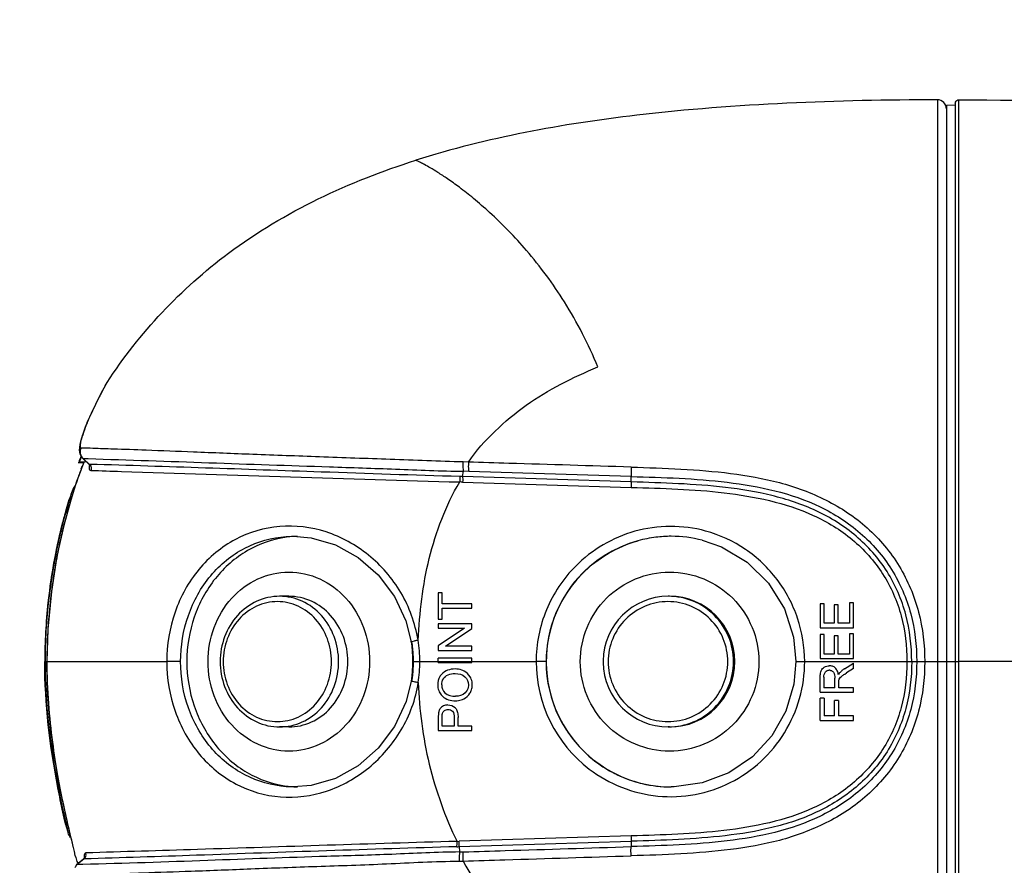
# Model space of a CAD drawing. Header units: millimetres. Extents: x 10 to 584, y 4 to 410.
# Tile 33 of 50: x 257 to 268, y 367 to 376. Entities that reach past the tile are written whole.
import ezdxf

# ---------------------------------------------------------------- set-up
doc = ezdxf.new("R2010")
doc.units = ezdxf.units.MM
doc.header["$LTSCALE"] = 32.67
doc.layers.get('0').update_dxf_attribs({"linetype": 'CONTINUOUS'})
doc.styles.get("Standard").update_dxf_attribs({"font": 'txt', "width": 0.8})
doc.dimstyles.new('DIMSTYLE_4', dxfattribs={"dimtxt": 4, "dimasz": 3, "dimexe": 2, "dimexo": 1.5, "dimgap": 1, "dimtad": 1, "dimlfac": 5, "dimzin": 0, "dimdsep": 46, "dimtxsty": 'Standard', "dimblk": '_FILLED', "dimblk1": '_FILLED', "dimblk2": '_FILLED', "dimcen": 0.09, "dimadec": 0, "dimazin": 0, "dimtp": 0.01, "dimtm": 0.01, "dimtfac": 1, "dimtofl": 0, "dimtmove": 0, "dimatfit": 3, "dimldrblk": '_FILLED', "dimfxl": 1, "dimtolj": 1, "dimtzin": 0, "dimarcsym": 0})

# ---------------------------------------------------------------- blocks, each defined once
blk = doc.blocks.new('_FILLED')
at = {"color": 0, "linetype": 'ByBlock'}
blk.add_solid([(0, 0), (-1, 0.1667), (-1, -0.1667)], dxfattribs=at)
blk = doc.blocks.new('*D14')
at = {"color": 2, "linetype": 'Continuous', "transparency": 16777216}
for p, q in [((247.063, 344.092), (247.063, 382.327)), ((269.693, 362.151), (269.693, 382.327)), ((247.063, 380.327), (258.378, 380.327)), ((269.693, 380.327), (258.378, 380.327))]:
    blk.add_line(p, q, dxfattribs=at)
at = {"color": 2, "linetype": 'Continuous', "transparency": 16777216, "xscale": 3, "yscale": 3, "zscale": 3, "rotation": 180}
blk.add_blockref('_FILLED', (247.063, 380.327), dxfattribs=at)
at = {"color": 2, "linetype": 'Continuous', "transparency": 16777216, "xscale": 3, "yscale": 3, "zscale": 3}
blk.add_blockref('_FILLED', (269.693, 380.327), dxfattribs=at)
at = {"color": 2, "linetype": 'Continuous', "transparency": 16777216, "insert": (258.378, 385.327), "char_height": 4, "width": 19.2, "attachment_point": 2, "line_spacing_factor": 0.9}
blk.add_mtext('113.15', dxfattribs=at)

msp = doc.modelspace()

# ---------------------------------------------------------------- linework, layer by layer
at = {"color": 7, "linetype": 'Continuous'}
for p, q in [((266.8033, 375.5635), (266.8033, 369.2872)), ((266.9034, 375.5052), (267.0034, 375.5079)), ((266.9034, 375.5052), (266.9034, 361.9373)), ((267.0034, 375.5235), (267.0034, 363.6464)), ((267.0434, 363.6064), (267.0435, 375.5635)), ((257.4986, 372.3675), (257.5198, 372.4052)), ((257.4705, 372.3153), (257.4221, 372.2236)), ((257.4221, 372.2236), (257.3264, 372.0244)), ((257.3172, 372.0039), (257.2953, 371.953)), ((257.3265, 372.0244), (257.3176, 372.0046)), ((257.3265, 372.0244), (257.3301, 372.0314)), ((257.26, 371.863), (257.2447, 371.8188)), ((257.2096, 371.6479), (257.2155, 371.6097)), ((257.2132, 371.5413), (257.2158, 371.547)), ((257.2256, 371.5683), (257.2316, 371.5813)), ((257.2299, 371.5661), (257.2344, 371.5762)), ((257.2469, 371.5585), (257.3164, 371.4939)), ((257.2528, 371.5563), (257.247, 371.5585)), ((257.2527, 371.5563), (257.309, 371.5547)), ((257.323, 371.4911), (257.2528, 371.5563)), ((257.2752, 371.5197), (257.2791, 371.5286)), ((257.225, 371.4236), (257.18, 371.2979)), ((257.1968, 371.5132), (257.2624, 371.5132)), ((257.2095, 371.5197), (257.2752, 371.5197)), ((257.2408, 371.4654), (257.225, 371.4236)), ((257.2323, 371.4427), (257.2431, 371.4708)), ((257.2408, 371.4654), (257.2424, 371.4692)), ((257.2431, 371.4708), (257.2424, 371.4692)), ((257.3165, 371.4938), (257.3164, 371.4939)), ((257.3165, 371.4938), (257.3259, 371.4816)), ((257.323, 371.4911), (257.3165, 371.4938)), ((257.3276, 371.491), (257.323, 371.4911)), ((257.3259, 371.4816), (257.3286, 371.4745)), ((261.4931, 371.354), (261.5066, 371.4134)), ((261.5602, 371.5163), (261.5028, 371.5181)), ((261.5632, 371.4118), (261.5066, 371.4134)), ((263.3793, 371.3554), (261.5632, 371.4118)), ((257.1851, 371.3123), (257.1887, 371.3227)), ((263.3811, 371.2948), (261.4931, 371.354)), ((263.3811, 371.2948), (263.3793, 371.3554)), ((257.18, 371.2979), (257.1132, 371.0903)), ((261.4954, 371.2933), (263.3812, 371.234)), ((257.0939, 371.0935), (257.082, 371.0547)), ((257.0954, 371.098), (257.086, 371.0673)), ((257.0962, 371.1005), (257.0954, 371.098)), ((257.1141, 371.0924), (257.116, 371.0988)), ((257.122, 371.1185), (257.125, 371.1283)), ((257.0819, 371.0546), (257.0504, 370.9457)), ((257.0805, 370.9769), (257.0829, 370.9854)), ((257.0502, 370.9451), (257.0042, 370.7694)), ((259.5236, 370.6846), (259.6018, 370.6872)), ((256.9518, 370.537), (256.8999, 370.2511)), ((256.9003, 370.2537), (256.8573, 369.9281)), ((259.5524, 370.0172), (259.4495, 370.0172)), ((261.2233, 370.0565), (261.2233, 369.7627)), ((261.2675, 370.0565), (261.2233, 370.0565)), ((261.2675, 369.9343), (261.2675, 370.0565)), ((263.8093, 370.0172), (263.7947, 370.0172)), ((256.8577, 369.9315), (256.8303, 369.5808)), ((261.2674, 369.8849), (261.5964, 369.8849)), ((261.5963, 369.9343), (261.2675, 369.9343)), ((261.2675, 369.7627), (261.2675, 369.8849)), ((261.5964, 369.8849), (261.5964, 369.9343)), ((265.4932, 369.9344), (265.4932, 369.6664)), ((265.5372, 369.9344), (265.4932, 369.9344)), ((265.5372, 369.7156), (265.5372, 369.9344)), ((265.6498, 369.9201), (265.6498, 369.7156)), ((265.6938, 369.9201), (265.6498, 369.9201)), ((265.6938, 369.7156), (265.6938, 369.9201)), ((265.8207, 369.9434), (265.8207, 369.7156)), ((265.8647, 369.9434), (265.8207, 369.9434)), ((265.8647, 369.6664), (265.8647, 369.9434)), ((261.2233, 369.7627), (261.2675, 369.7627)), ((260.8601, 369.7422), (260.9185, 369.5093)), ((261.2233, 369.7081), (261.2233, 369.6613)), ((261.5963, 369.7081), (261.2233, 369.7081)), ((261.517, 369.6613), (261.2233, 369.4631)), ((261.2233, 369.6613), (261.517, 369.6613)), ((261.3026, 369.4598), (261.5964, 369.6579)), ((261.5964, 369.6579), (261.5964, 369.7081)), ((265.4932, 369.6664), (265.8647, 369.6664)), ((265.6498, 369.7156), (265.5372, 369.7156)), ((265.8207, 369.7156), (265.6938, 369.7156)), ((256.8304, 369.5832), (256.8228, 369.2871)), ((265.4932, 369.5887), (265.4932, 369.3208)), ((265.5372, 369.5887), (265.4932, 369.5887)), ((265.5372, 369.37), (265.5372, 369.5887)), ((265.6498, 369.5745), (265.6498, 369.37)), ((265.6938, 369.5745), (265.6498, 369.5745)), ((265.6938, 369.37), (265.6938, 369.5745)), ((265.8207, 369.5978), (265.8207, 369.37)), ((265.8647, 369.5978), (265.8207, 369.5978)), ((265.8647, 369.3208), (265.8647, 369.5978)), ((260.9185, 369.5093), (260.9257, 369.4588)), ((260.9257, 369.4588), (260.9353, 369.3426)), ((260.9979, 369.5255), (260.9968, 369.531)), ((261.2233, 369.4631), (261.2233, 369.413)), ((261.5964, 369.4598), (261.3026, 369.4598)), ((261.5964, 369.413), (261.5964, 369.4598)), ((260.9353, 369.3426), (260.9364, 369.2872)), ((261.2233, 369.413), (261.5964, 369.413)), ((261.2233, 369.2778), (261.2233, 369.3272)), ((261.5964, 369.3272), (261.2233, 369.3272)), ((261.5964, 369.2778), (261.5964, 369.3272)), ((265.4932, 369.3208), (265.8647, 369.3208)), ((265.6498, 369.37), (265.5372, 369.37)), ((265.8207, 369.37), (265.6938, 369.37)), ((256.8232, 369.2871), (256.8228, 369.2871)), ((256.8232, 369.2871), (256.8262, 369.2871)), ((256.8448, 369.2836), (256.8362, 369.2843)), ((256.8463, 369.287), (256.8465, 369.2339)), ((256.8466, 369.287), (256.8463, 369.287)), ((256.8466, 369.2871), (258.1877, 369.287)), ((258.3425, 369.2872), (258.1878, 369.2871)), ((260.9355, 369.2385), (260.9267, 369.1236)), ((260.9364, 369.2872), (260.9355, 369.2385)), ((260.9364, 369.2872), (261.2232, 369.2872)), ((261.2233, 369.2874), (261.5964, 369.2874)), ((261.2233, 369.2778), (261.5964, 369.2778)), ((261.5963, 369.2872), (262.317, 369.2872)), ((262.4284, 369.2872), (262.317, 369.2872)), ((265.2223, 369.2872), (267.0435, 369.2872)), ((265.764, 369.208), (265.8647, 369.2718)), ((265.8647, 369.2106), (265.7878, 369.1619)), ((265.8647, 369.2106), (265.8647, 369.2718)), ((266.8033, 369.2872), (266.8033, 364.7075)), ((278.5105, 369.2872), (267.0435, 369.2872)), ((260.9267, 369.1236), (260.9192, 369.0691)), ((265.4932, 368.9467), (265.4932, 369.1106)), ((265.5346, 369.1126), (265.5346, 368.9959)), ((265.6563, 368.9959), (265.6563, 369.1007)), ((265.7672, 369.1485), (265.7878, 369.1619)), ((265.6563, 368.9959), (265.5346, 368.9959)), ((265.7003, 368.9959), (265.7003, 369.0525)), ((265.8647, 368.9959), (265.7003, 368.9959)), ((265.8647, 368.9467), (265.8647, 368.9959)), ((265.4932, 368.9467), (265.8647, 368.9467)), ((265.4932, 368.6308), (265.4932, 368.8807)), ((265.5372, 368.8807), (265.4932, 368.8807)), ((265.5372, 368.8807), (265.5372, 368.68)), ((265.6524, 368.68), (265.6524, 368.8535)), ((265.6964, 368.8535), (265.6524, 368.8535)), ((265.6964, 368.8535), (265.6964, 368.68)), ((261.2675, 368.568), (261.2675, 368.6635)), ((261.4001, 368.6645), (261.4001, 368.568)), ((261.4443, 368.568), (261.4443, 368.6636)), ((265.6524, 368.68), (265.5372, 368.68)), ((265.8647, 368.68), (265.6964, 368.68)), ((265.8647, 368.6308), (265.8647, 368.68)), ((259.5524, 368.5572), (259.4495, 368.5572)), ((261.2233, 368.6593), (261.2233, 368.5186)), ((261.4001, 368.568), (261.2675, 368.568)), ((261.5964, 368.568), (261.4443, 368.568)), ((261.5964, 368.5186), (261.5964, 368.568)), ((263.8093, 368.5572), (263.7947, 368.5572)), ((265.4932, 368.6308), (265.8647, 368.6308)), ((261.2233, 368.5186), (261.5964, 368.5186)), ((256.8848, 368.3979), (256.8995, 368.293)), ((256.8986, 368.2988), (256.9119, 368.2105)), ((256.9225, 368.1441), (256.9365, 368.0612)), ((256.9333, 368.0801), (256.9476, 367.998)), ((256.9434, 368.0219), (256.958, 367.9412)), ((256.9529, 367.969), (256.9677, 367.8901)), ((256.9619, 367.9208), (256.9766, 367.844)), ((256.9823, 367.9328), (256.9974, 367.8537)), ((259.606, 367.8872), (259.5213, 367.8902)), ((256.9702, 367.877), (256.9852, 367.8005)), ((256.9848, 367.8024), (256.9981, 367.7367)), ((256.9974, 367.8537), (257.0123, 367.7789)), ((257.0123, 367.7789), (257.0268, 367.7083)), ((263.827, 367.8872), (263.8263, 367.8872)), ((256.9923, 367.7649), (257.0092, 367.6836)), ((257.0056, 367.7006), (257.0226, 367.6204)), ((257.0268, 367.7083), (257.0409, 367.6419)), ((257.0214, 367.6259), (257.0494, 367.4977)), ((257.0483, 367.5045), (257.0259, 367.6069)), ((257.0409, 367.6419), (257.0544, 367.5797)), ((257.0544, 367.5797), (257.0674, 367.5217)), ((257.0484, 367.5024), (257.0509, 367.4906)), ((257.0507, 367.4916), (257.051, 367.49)), ((257.0674, 367.5217), (257.0855, 367.4426)), ((257.0783, 367.474), (257.0742, 367.4919)), ((257.0792, 367.4703), (257.0783, 367.474)), ((257.0855, 367.4426), (257.1018, 367.3727)), ((257.1018, 367.3727), (257.1208, 367.2939)), ((263.3813, 367.3401), (261.4571, 367.2799)), ((257.1208, 367.2939), (257.1424, 367.2056)), ((261.4329, 367.279), (261.4571, 367.2799)), ((261.4547, 367.2201), (263.3811, 367.2805)), ((263.3811, 367.2804), (263.3791, 367.2203)), ((261.4547, 367.2201), (261.4617, 367.1609)), ((261.4618, 367.1609), (261.5044, 367.1622)), ((257.1788, 367.0167), (257.1736, 367.012)), ((257.1788, 367.0167), (257.1789, 367.0167)), ((257.2557, 367.0807), (257.1789, 367.0167)), ((257.1789, 367.0167), (257.1857, 367.0192)), ((257.2633, 367.0837), (257.1857, 367.0191)), ((257.2484, 367.0208), (257.1858, 367.0192)), ((257.2558, 367.0808), (257.2633, 367.0837)), ((261.457, 367.0579), (261.5008, 367.0592))]:
    msp.add_line(p, q, dxfattribs=at)
for points in [[(257.2961, 371.9551), (257.2769, 371.9078), (257.2594, 371.8615)], [(257.2232, 371.7453), (257.2157, 371.7114), (257.211, 371.6798), (257.2096, 371.6479)], [(257.2454, 371.821), (257.2331, 371.7818), (257.2232, 371.7453)], [(257.2155, 371.6097), (257.2418, 371.5636), (257.247, 371.5585)], [(257.1132, 371.0903), (257.0356, 370.8082), (256.9597, 370.4636)], [(257.0504, 370.9457), (257.0045, 370.7706), (256.9515, 370.5351)], [(259.6016, 370.6872), (259.8023, 370.67), (260.0733, 370.591), (260.327, 370.4512), (260.5514, 370.2561), (260.7328, 370.0154), (260.8601, 369.7422)], [(264.175, 370.643), (264.3896, 370.5685), (264.6772, 370.3974), (264.9159, 370.1626), (265.0919, 369.8779), (265.1956, 369.5595), (265.2223, 369.2872)], [(256.9597, 370.4636), (256.8973, 370.0716), (256.8576, 369.6512), (256.8463, 369.287)], [(256.8228, 369.2871), (256.8247, 369.1334), (256.8324, 368.9445), (256.8437, 368.7801), (256.8568, 368.6362), (256.8707, 368.5096), (256.8873, 368.3797)], [(256.8465, 369.2339), (256.8473, 369.1731), (256.8488, 369.1127), (256.8508, 369.0529), (256.8533, 368.9936), (256.8564, 368.9349), (256.8599, 368.8768), (256.8639, 368.8194), (256.8684, 368.7628), (256.8732, 368.7069), (256.8784, 368.6517), (256.884, 368.5974), (256.8899, 368.5439), (256.896, 368.4913), (256.9024, 368.4395), (256.909, 368.3886), (256.9158, 368.3387), (256.9228, 368.2897), (256.93, 368.2416), (256.9373, 368.1945), (256.9446, 368.1483), (256.9521, 368.1032)], [(265.2223, 369.2872), (265.1998, 369.0372), (265.1082, 368.7329), (264.9504, 368.4571), (264.7345, 368.2239), (264.4715, 368.0456), (264.1751, 367.9315), (263.8605, 367.8876), (263.827, 367.8872)], [(256.8241, 369.162), (256.8301, 368.9901), (256.8392, 368.8383), (256.8503, 368.7035), (256.8624, 368.5834), (256.8748, 368.476)], [(260.9191, 369.0691), (260.8626, 368.8399), (260.7352, 368.5641), (260.5521, 368.3205), (260.3264, 368.1237), (260.073, 367.9831), (259.8016, 367.9037), (259.606, 367.8872)], [(256.8995, 368.293), (256.9112, 368.2149), (256.9246, 368.1317)], [(256.9521, 368.1032), (256.9596, 368.0591), (256.9672, 368.0159), (256.9823, 367.9328)], [(257.2654, 367.0843), (257.2665, 367.0942), (257.2645, 367.0907), (257.2557, 367.0807)]]:
    msp.add_lwpolyline(points, dxfattribs=at)
for centre, radius, start, end in [((261.2012, 370.3165), 4.2327, 151.01672, 152.59128), ((261.814, 369.9963), 4.9241, 152.83174, 155.58804), ((261.7557, 370.0271), 4.8582, 152.57146, 152.84019), ((259.8434, 370.8882), 2.7611, 155.54089, 155.71222), ((262.4479, 369.1659), 5.7484, 155.59152, 155.82788), ((262.427, 369.2578), 5.6867, 156.35863, 156.56188), ((262.4394, 369.1697), 5.7391, 155.29526, 155.52924), ((262.4209, 369.2604), 5.6801, 156.05064, 156.35865), ((260.7789, 370.0906), 3.7956, 159.13045, 160.2427), ((262.5413, 369.1553), 5.7821, 155.93094, 156.41038), ((262.5333, 369.4637), 5.6586, 160.93198, 161.97173), ((262.0751, 369.6238), 5.1733, 160.23034, 160.82859), ((261.4123, 368.9806), 2.3748, 88.04784, 88.79275), ((262.5418, 369.1551), 5.7827, 159.18635, 159.95656), ((262.7287, 369.4004), 5.864, 162.08803, 162.86244), ((262.629, 369.4324), 5.7593, 161.97015, 162.08607), ((261.4046, 368.6907), 2.6042, 88.00263, 88.68095), ((262.9157, 369.3432), 6.0596, 163.22148, 164.27545), ((262.5322, 369.1586), 5.7724, 159.95656, 160.34182), ((262.844, 369.3647), 5.9847, 162.95957, 163.15628), ((262.6245, 369.388), 5.7828, 163.91683, 164.9037), ((262.9577, 369.3312), 6.1033, 164.35718, 165.46421), ((261.9621, 369.5836), 5.0969, 163.07568, 164.30297), ((262.4176, 369.4478), 5.5675, 163.06369, 163.91838), ((262.6248, 369.3951), 5.7858, 164.28142, 165.84045), ((262.9656, 369.3292), 6.1114, 165.46435, 165.6435), ((263.1145, 369.2696), 6.2914, 165.97454, 173.58134), ((263.105, 369.2942), 6.2552, 165.64997, 167.29369), ((263.0618, 369.2824), 6.2372, 165.81901, 165.97196), ((263.1963, 369.2736), 6.3488, 167.29307, 168.76676), ((259.6776, 369.5375), 1.1497, 93.74493, 97.63404), ((259.677, 369.5463), 1.1409, 91.48535, 93.74288), ((263.8276, 369.2904), 1.3969, 97.02616, 105.4342), ((263.827, 369.2938), 1.3934, 90.00525, 97.01694), ((263.826, 369.2882), 1.399, 75.55702, 89.96618), ((263.8302, 369.2871), 1.4009, 105.49939, 239.52669), ((263.3423, 369.2451), 6.4975, 168.77148, 171.11411), ((263.3044, 369.2508), 6.4592, 171.11234, 172.37644), ((263.8283, 369.2879), 1.4, 135.093, 180.02796), ((263.166, 369.2681), 6.3197, 172.36495, 175.30685), ((263.7954, 369.2879), 0.7293, 90.05557, 179.43452), ((263.794, 369.2879), 0.7293, 359.9439, 89.94404), ((263.8085, 369.2879), 0.7293, 359.94398, 89.94312), ((263.0281, 369.2749), 6.205, 173.78562, 179.88798), ((262.9715, 369.2806), 6.1481, 173.53428, 173.78088), ((262.9385, 369.2872), 6.0914, 175.3112, 176.36744), ((263.3076, 369.2676), 6.461, 176.40081, 179.82764), ((259.5583, 369.2862), 1.3878, 6.17469, 9.25597), ((259.5621, 369.2866), 1.384, 3.09493, 6.17518), ((261.3545, 367.395), 2.1601, 99.50272, 100.59803), ((259.5288, 369.2866), 1.4885, 0.02436, 9.23869), ((259.5713, 369.2871), 1.3747, 0.00376, 3.09537), ((259.5629, 369.2875), 1.3831, 350.91287, 356.95889), ((259.5692, 369.2872), 1.3768, 356.95849, 359.99817), ((259.5349, 369.2872), 1.4824, 350.9202, 359.9986), ((263.8291, 369.2889), 1.5121, 180.06375, 232.6418), ((263.8284, 369.2863), 1.4, 179.96446, 232.17549), ((263.7885, 369.2872), 0.7225, 179.37147, 180.62836), ((263.7954, 369.2864), 0.7293, 180.56529, 269.94445), ((263.794, 369.2865), 0.7293, 270.05596, 0.0561), ((263.8085, 369.2865), 0.7293, 270.05688, 0.05602), ((265.5943, 369.1292), 0.0621, 77.1, 89.96366), ((265.8669, 369.0278), 0.2065, 131.79111, 137.42933), ((265.9413, 368.9321), 0.328, 122.72467, 123.91257), ((261.4083, 369.0276), 0.1946, 359.98862, 9.76816), ((261.4128, 369.0275), 0.1901, 358.13533, 359.99882), ((263.8265, 369.285), 1.3978, 232.20048, 269.99008), ((263.8266, 369.2818), 1.3946, 239.52961, 243.20843), ((263.828, 369.2853), 1.3984, 243.21993, 252.71204), ((259.6776, 369.0368), 1.1496, 262.24791, 266.47608), ((259.677, 369.0275), 1.1404, 266.47889, 268.61131), ((263.8258, 369.2786), 1.3913, 252.71786, 256.63784), ((263.8275, 369.288), 1.4008, 256.65691, 269.97151), ((268.8534, 370.1764), 12.0812, 191.64722, 192.35987), ((269.9703, 370.4475), 13.2476, 192.47094, 192.77853), ((269.5789, 370.3357), 12.824, 192.36121, 192.81213), ((266.1026, 370.0493), 9.4076, 195.91482, 196.52779), ((270.591, 370.5657), 13.8619, 192.90292, 193.33676), ((271.5555, 370.7959), 14.8534, 193.34272, 193.73112), ((285.7058, 374.285), 29.4275, 193.79063, 194.03099), ((266.6316, 370.214), 9.9617, 198.14998, 198.48151), ((266.6972, 370.2358), 10.0308, 198.48132, 198.64669)]:
    msp.add_arc(centre, radius, start, end, dxfattribs=at)
for points, knots in [([(266.8032, 375.5635), (265.6819, 375.5608), (263.718, 375.493), (261.7725, 375.1424), (260.9708, 374.8875)], [0, 0, 0, 0, 0.5713685, 1, 1, 1, 1]), ([(267.0435, 375.5635), (268.7038, 375.5592), (272.5322, 375.3717), (276.3492, 375.0605), (278.5116, 374.8816)], [0, 0, 0, 0, 0.4334935, 1, 1, 1, 1]), ([(257.5202, 372.4058), (257.8808, 372.9594), (258.8922, 374.0348), (260.2288, 374.6516), (260.9708, 374.8875)], [0, 0, 0, 0, 0.4590516, 1, 1, 1, 1]), ([(263.0064, 372.5797), (262.9024, 372.8314), (262.6685, 373.2885), (262.2467, 373.8595), (261.887, 374.2298), (261.6273, 374.4549), (261.4692, 374.5794), (261.3356, 374.6753), (261.2267, 374.7471), (261.1406, 374.7992), (261.0757, 374.8359), (261.0283, 374.8602), (261.0003, 374.8748), (260.9834, 374.8815), (260.9779, 374.8858), (260.9705, 374.8856), (260.9708, 374.8875)], [0, 0, 0, 0, 0.2604353, 0.4883072, 0.6764864, 0.7528986, 0.8168673, 0.8689548, 0.9100796, 0.9416501, 0.9650522, 0.9815583, 0.9922826, 0.9957786, 0.998174, 1, 1, 1, 1]), ([(261.5602, 371.5163), (261.6446, 371.6424), (261.8501, 371.8689), (262.1996, 372.1611), (262.591, 372.395), (262.867, 372.5203), (263.0064, 372.5797)], [0, 0, 0, 0, 0.2503546, 0.5002059, 0.750016, 1, 1, 1, 1]), ([(257.3267, 372.0239), (257.3087, 371.9841), (257.2769, 371.9112), (257.2403, 371.7982), (257.2199, 371.7397), (257.2176, 371.6713), (257.2307, 371.6723)], [0, 0, 0, 0, 0.3525892, 0.6583484, 0.8943091, 1, 1, 1, 1]), ([(261.5028, 371.5181), (261.2307, 371.5253), (260.6951, 371.5453), (259.9109, 371.5738), (259.1772, 371.6001), (258.5304, 371.6264), (258.0101, 371.647), (257.6358, 371.6606), (257.3942, 371.6672), (257.2747, 371.6723), (257.2307, 371.6723)], [0, 0, 0, 0, 0.1910661, 0.3761212, 0.5506297, 0.7062955, 0.8303778, 0.9160842, 0.9690903, 1, 1, 1, 1]), ([(257.309, 371.5547), (257.7592, 371.5414), (258.658, 371.5089), (259.8034, 371.4698), (260.7525, 371.439), (261.2527, 371.4174), (261.5066, 371.4134)], [0, 0, 0, 0, 0.3217201, 0.6424444, 0.8185826, 1, 1, 1, 1]), ([(257.2624, 371.5132), (257.2629, 371.5132), (257.2633, 371.5164), (257.2647, 371.5177), (257.2654, 371.5193)], [0, 0, 0, 0, 0.2366076, 1, 1, 1, 1]), ([(257.3371, 371.4233), (257.3341, 371.4223), (257.3221, 371.4265), (257.3234, 371.4521), (257.324, 371.4688), (257.3254, 371.4798)], [0, 0, 0, 0, 0.1475865, 0.481996, 1, 1, 1, 1]), ([(261.4623, 371.3549), (260.9459, 371.3692), (259.5677, 371.4171), (258.1896, 371.4661), (257.3276, 371.491)], [0, 0, 0, 0, 0.3746129, 1, 1, 1, 1]), ([(257.3371, 371.4233), (257.4515, 371.4197), (258.8274, 371.378), (260.2031, 371.3302), (261.4646, 371.2941)], [0, 0, 0, 0, 0.0831617, 1, 1, 1, 1]), ([(261.5066, 371.4134), (261.5052, 371.42), (261.5007, 371.4548), (261.5011, 371.49), (261.5028, 371.5181)], [0, 0, 0, 0, 0.1933973, 1, 1, 1, 1]), ([(261.5602, 371.5163), (261.5596, 371.5066), (261.5584, 371.4718), (261.5585, 371.4365), (261.5632, 371.4118)], [0, 0, 0, 0, 0.2790653, 1, 1, 1, 1]), ([(263.3792, 371.4599), (262.924, 371.4742), (262.3177, 371.4929), (261.7113, 371.5116), (261.5602, 371.5162)], [0, 0, 0, 0, 0.7507433, 1, 1, 1, 1]), ([(263.3792, 371.4599), (263.3788, 371.45), (263.3777, 371.4152), (263.3772, 371.3802), (263.3793, 371.3554)], [0, 0, 0, 0, 0.2844617, 1, 1, 1, 1]), ([(263.3792, 371.4599), (263.7503, 371.4492), (264.3081, 371.4307), (265.0414, 371.3027), (265.5676, 371.1109), (266.0371, 370.8009), (266.3995, 370.3679), (266.6184, 369.847), (266.661, 369.4731), (266.6614, 369.2872)], [0, 0, 0, 0, 0.2500797, 0.3750821, 0.5000076, 0.6247775, 0.7496866, 0.8747274, 1, 1, 1, 1]), ([(261.4623, 371.3549), (261.4631, 371.351), (261.4656, 371.3309), (261.4655, 371.3105), (261.4646, 371.2942)], [0, 0, 0, 0, 0.1931991, 1, 1, 1, 1]), ([(261.4932, 371.354), (261.494, 371.3501), (261.4966, 371.33), (261.4964, 371.3096), (261.4954, 371.2933)], [0, 0, 0, 0, 0.1932594, 1, 1, 1, 1]), ([(263.3793, 371.3554), (263.738, 371.3444), (264.4521, 371.3244), (265.3473, 371.1338), (265.9576, 370.7432), (266.3154, 370.3309), (266.5299, 369.8282), (266.5718, 369.4669), (266.5721, 369.2872)], [0, 0, 0, 0, 0.2503392, 0.4996786, 0.6245783, 0.7495207, 0.8746517, 1, 1, 1, 1]), ([(257.1365, 371.2098), (257.1376, 371.2128), (257.1043, 371.1171), (257.1049, 371.1135), (257.0916, 371.0696)], [0, 0, 0, 0, 0.0647985, 1, 1, 1, 1]), ([(260.9979, 369.5255), (261.0062, 369.6793), (261.03, 369.9867), (261.1129, 370.4424), (261.2532, 370.8827), (261.3821, 371.1645), (261.4646, 371.2942)], [0, 0, 0, 0, 0.2501909, 0.5003529, 0.750376, 1, 1, 1, 1]), ([(266.5164, 369.2872), (266.5164, 369.463), (266.4756, 369.8169), (266.2636, 370.3082), (265.91, 370.7093), (265.4578, 370.9907), (264.9542, 371.1554), (264.2598, 371.2693), (263.7321, 371.2838), (263.3811, 371.2948)], [0, 0, 0, 0, 0.125239, 0.2502833, 0.375109, 0.499988, 0.6249614, 0.7499577, 1, 1, 1, 1]), ([(263.3812, 371.2341), (263.3814, 371.2399), (263.3821, 371.2601), (263.3823, 371.2803), (263.3811, 371.2947)], [0, 0, 0, 0, 0.2862254, 1, 1, 1, 1]), ([(263.3812, 371.2341), (263.727, 371.2233), (264.2466, 371.2093), (264.9295, 371.0986), (265.423, 370.9402), (265.8671, 370.6703), (266.2143, 370.2819), (266.4234, 369.8039), (266.4631, 369.4589), (266.4631, 369.2872)], [0, 0, 0, 0, 0.2517398, 0.377232, 0.5022069, 0.6265373, 0.7507483, 0.8750705, 1, 1, 1, 1]), ([(257.0412, 370.8941), (257.0138, 370.7926), (256.8867, 370.2667), (256.8266, 369.7231), (256.8262, 369.2871)], [0, 0, 0, 0, 0.1941539, 1, 1, 1, 1]), ([(260.9968, 369.531), (260.978, 369.6233), (260.9339, 369.8071), (260.8119, 370.0627), (260.6471, 370.2899), (260.3842, 370.5456), (259.9842, 370.7659), (259.4491, 370.8336), (258.9345, 370.6816), (258.5167, 370.334), (258.2492, 369.8469), (258.1869, 369.4745), (258.1878, 369.2872)], [0, 0, 0, 0, 0.0652691, 0.1302276, 0.1947772, 0.2586929, 0.3831334, 0.5035581, 0.6226925, 0.7442239, 0.8703265, 1, 1, 1, 1]), ([(258.3425, 369.2872), (258.3423, 369.4616), (258.3991, 369.8086), (258.65, 370.2619), (259.0408, 370.5838), (259.3635, 370.674), (259.5236, 370.6846)], [0, 0, 0, 0, 0.2611631, 0.5150777, 0.7597364, 1, 1, 1, 1]), ([(259.5249, 370.677), (259.3728, 370.6566), (259.0693, 370.5509), (258.7044, 370.2296), (258.4669, 369.79), (258.3846, 369.2885), (258.4661, 368.7868), (258.7028, 368.3467), (259.0672, 368.0248), (259.3705, 367.9184), (259.5225, 367.8977)], [0, 0, 0, 0, 0.119251, 0.2422561, 0.3696759, 0.4999673, 0.6302668, 0.757707, 0.8807353, 1, 1, 1, 1]), ([(265.3197, 369.2872), (265.3188, 369.4507), (265.266, 369.7799), (265.032, 370.2201), (264.6717, 370.5635), (264.3693, 370.7031), (264.2121, 370.7461)], [0, 0, 0, 0, 0.2504039, 0.5006196, 0.7504045, 1, 1, 1, 1]), ([(262.7591, 370.3549), (262.6205, 370.2159), (262.3964, 369.88), (262.3158, 369.4836), (262.317, 369.2872)], [0, 0, 0, 0, 0.499976, 1, 1, 1, 1]), ([(259.5524, 368.2872), (259.4344, 368.2872), (259.192, 368.3413), (258.892, 368.5674), (258.6946, 368.8996), (258.626, 369.2872), (258.6946, 369.6748), (258.892, 370.0069), (259.192, 370.2331), (259.4344, 370.2872), (259.5524, 370.2872)], [0, 0, 0, 0, 0.1190823, 0.2417146, 0.3691981, 0.5000015, 0.6308038, 0.7582854, 0.8809167, 1, 1, 1, 1]), ([(259.5524, 370.2872), (259.6704, 370.2872), (259.9128, 370.2331), (260.2128, 370.0069), (260.4102, 369.6748), (260.4788, 369.2872), (260.4102, 368.8996), (260.2128, 368.5674), (259.9128, 368.3413), (259.6704, 368.2872), (259.5524, 368.2872)], [0, 0, 0, 0, 0.1190823, 0.2417146, 0.3691981, 0.5000015, 0.6308038, 0.7582854, 0.8809167, 1, 1, 1, 1]), ([(263.8093, 368.2872), (263.6794, 368.2872), (263.4169, 368.3393), (263.0851, 368.5618), (262.863, 368.8946), (262.7851, 369.2872), (262.863, 369.6797), (263.0851, 370.0126), (263.4169, 370.2351), (263.6794, 370.2872), (263.8093, 370.2872)], [0, 0, 0, 0, 0.1248929, 0.2498495, 0.374895, 0.5000014, 0.6251069, 0.7501505, 0.8751061, 1, 1, 1, 1]), ([(263.8093, 370.2872), (263.9391, 370.2872), (264.2017, 370.2351), (264.5334, 370.0126), (264.7555, 369.6797), (264.8334, 369.2872), (264.7555, 368.8946), (264.5334, 368.5618), (264.2017, 368.3393), (263.9391, 368.2872), (263.8093, 368.2872)], [0, 0, 0, 0, 0.1248929, 0.2498495, 0.374895, 0.5000014, 0.6251069, 0.7501505, 0.8751061, 1, 1, 1, 1]), ([(259.4495, 370.0172), (259.3622, 370.0172), (259.1835, 369.9776), (258.9626, 369.812), (258.8176, 369.5698), (258.7842, 369.3815), (258.7842, 369.2872)], [0, 0, 0, 0, 0.2402424, 0.4862294, 0.7402781, 1, 1, 1, 1]), ([(260.1089, 369.2872), (260.1089, 369.3818), (260.0757, 369.5704), (259.9315, 369.8125), (259.7126, 369.9777), (259.5356, 370.0172), (259.4495, 370.0172)], [0, 0, 0, 0, 0.2616343, 0.5165704, 0.7618348, 1, 1, 1, 1]), ([(260.2118, 369.2872), (260.2118, 369.3818), (260.1786, 369.5704), (260.0345, 369.8125), (259.8155, 369.9777), (259.6385, 370.0172), (259.5524, 370.0172)], [0, 0, 0, 0, 0.2616048, 0.5165688, 0.7618347, 1, 1, 1, 1]), ([(260.029, 369.2872), (260.029, 369.374), (259.9984, 369.5471), (259.8662, 369.7693), (259.6649, 369.9209), (259.4237, 369.975), (259.1825, 369.9209), (258.9812, 369.7693), (258.849, 369.5471), (258.8185, 369.374), (258.8185, 369.2872)], [0, 0, 0, 0, 0.1308145, 0.2582834, 0.3809159, 0.4999989, 0.6190819, 0.7417144, 0.8691828, 1, 1, 1, 1]), ([(264.4598, 369.2872), (264.4598, 369.3743), (264.425, 369.5504), (264.2763, 369.7731), (264.0537, 369.9223), (263.7911, 369.9746), (263.5284, 369.9223), (263.3058, 369.7731), (263.1571, 369.5504), (263.1223, 369.3743), (263.1223, 369.2872)], [0, 0, 0, 0, 0.1251171, 0.2501487, 0.375105, 0.4999989, 0.6248927, 0.749849, 0.8748803, 1, 1, 1, 1]), ([(260.9185, 369.5093), (260.9184, 369.5102), (260.9237, 369.5106), (260.9338, 369.5148), (260.9477, 369.5165), (260.9573, 369.5183)], [0, 0, 0, 0, 0.0688, 0.2655425, 1, 1, 1, 1]), ([(257.0259, 367.6069), (257.0063, 367.6973), (256.8923, 368.2498), (256.8233, 368.815), (256.8232, 369.2871)], [0, 0, 0, 0, 0.1637607, 1, 1, 1, 1]), ([(256.8262, 369.2871), (256.8261, 369.1143), (256.8515, 368.5423), (256.9491, 367.9765), (257.0353, 367.5868)], [0, 0, 0, 0, 0.3020628, 1, 1, 1, 1]), ([(256.8362, 369.2843), (256.8339, 369.2845), (256.8306, 369.2851), (256.8269, 369.2861), (256.8262, 369.2871)], [0, 0, 0, 0, 0.6566144, 1, 1, 1, 1]), ([(257.021, 367.7374), (256.9984, 367.8472), (256.9008, 368.358), (256.8466, 368.8789), (256.8466, 369.287)], [0, 0, 0, 0, 0.2155417, 1, 1, 1, 1]), ([(258.1877, 369.2871), (258.1866, 369.0994), (258.2498, 368.7257), (258.5205, 368.2376), (258.9413, 367.8905), (259.4567, 367.7385), (259.9913, 367.811), (260.4705, 368.0809), (260.8371, 368.5079), (260.9714, 368.8676), (260.9986, 369.0533)], [0, 0, 0, 0, 0.1298617, 0.2564097, 0.3785751, 0.4978021, 0.6176182, 0.7419261, 0.870161, 1, 1, 1, 1]), ([(259.5212, 367.8903), (259.3619, 367.902), (259.0408, 367.9942), (258.6508, 368.315), (258.3992, 368.7671), (258.3424, 369.1133), (258.3424, 369.2872)], [0, 0, 0, 0, 0.2396912, 0.4850255, 0.739105, 1, 1, 1, 1]), ([(258.7842, 369.2872), (258.7842, 369.1929), (258.8176, 369.0045), (258.9626, 368.7624), (259.1835, 368.5968), (259.3622, 368.5572), (259.4495, 368.5572)], [0, 0, 0, 0, 0.2597226, 0.5137708, 0.7597571, 1, 1, 1, 1]), ([(258.8185, 369.2872), (258.8185, 369.2003), (258.849, 369.0273), (258.9812, 368.805), (259.1825, 368.6534), (259.4237, 368.5993), (259.6649, 368.6534), (259.8662, 368.805), (259.9984, 369.0273), (260.029, 369.2003), (260.029, 369.2872)], [0, 0, 0, 0, 0.1308145, 0.2582834, 0.3809159, 0.4999989, 0.6190819, 0.7417144, 0.8691828, 1, 1, 1, 1]), ([(259.4495, 368.5572), (259.5356, 368.5572), (259.7126, 368.5967), (259.9315, 368.7618), (260.0757, 369.004), (260.1089, 369.1926), (260.1089, 369.2872)], [0, 0, 0, 0, 0.2381652, 0.4834294, 0.7383655, 1, 1, 1, 1]), ([(259.5524, 368.5572), (259.6385, 368.5572), (259.8155, 368.5967), (260.0345, 368.7618), (260.1786, 369.004), (260.2118, 369.1926), (260.2118, 369.2872)], [0, 0, 0, 0, 0.2381644, 0.4834276, 0.7383915, 1, 1, 1, 1]), ([(262.9115, 368.087), (263.1299, 367.9203), (263.6716, 367.7041), (264.5234, 367.8662), (265.1613, 368.4512), (265.3199, 369.0122), (265.3197, 369.2872)], [0, 0, 0, 0, 0.2500661, 0.4997856, 0.7496933, 1, 1, 1, 1]), ([(263.1223, 369.2872), (263.1223, 369.2), (263.1571, 369.0239), (263.3058, 368.8012), (263.5284, 368.6521), (263.7911, 368.5998), (264.0537, 368.6521), (264.2763, 368.8012), (264.425, 369.0239), (264.4598, 369.2), (264.4598, 369.2872)], [0, 0, 0, 0, 0.1251171, 0.2501487, 0.375105, 0.4999989, 0.6248927, 0.749849, 0.8748803, 1, 1, 1, 1]), ([(266.6614, 369.2872), (266.6614, 369.1014), (266.6185, 368.7278), (266.3995, 368.2072), (266.0954, 367.848), (265.8027, 367.6183), (265.4784, 367.4359), (265.0405, 367.2736), (264.3069, 367.1482), (263.7497, 367.128), (263.3788, 367.1176)], [0, 0, 0, 0, 0.1251655, 0.2501612, 0.3750543, 0.4376045, 0.5000921, 0.6250482, 0.7500378, 1, 1, 1, 1]), ([(266.5721, 369.2872), (266.572, 369.1076), (266.5301, 368.7463), (266.3152, 368.2439), (265.9571, 367.8317), (265.3463, 367.4416), (264.4513, 367.2516), (263.7376, 367.2312), (263.3791, 367.2203)], [0, 0, 0, 0, 0.1253103, 0.2504332, 0.3754369, 0.5004226, 0.749774, 1, 1, 1, 1]), ([(266.5164, 369.2872), (266.5164, 369.1114), (266.4756, 368.7577), (266.2637, 368.2663), (265.9096, 367.8653), (265.457, 367.5844), (264.9536, 367.4191), (264.2592, 367.3065), (263.7318, 367.2913), (263.3811, 367.2805)], [0, 0, 0, 0, 0.1251891, 0.2502419, 0.3751324, 0.5000909, 0.6250853, 0.7500602, 1, 1, 1, 1]), ([(266.4631, 369.2872), (266.4631, 369.1155), (266.4235, 368.7704), (266.2143, 368.2924), (265.8672, 367.9035), (265.4229, 367.6333), (264.9291, 367.4752), (264.2464, 367.3648), (263.727, 367.3507), (263.3813, 367.34)], [0, 0, 0, 0, 0.1248832, 0.2492398, 0.3735325, 0.4979332, 0.6229271, 0.7483927, 1, 1, 1, 1]), ([(265.496, 369.1592), (265.4975, 369.1683), (265.502, 369.1858), (265.512, 369.2029), (265.5188, 369.2105), (265.5197, 369.2115)], [0, 0, 0, 0, 0.4694748, 0.9327148, 1, 1, 1, 1]), ([(265.5197, 369.2115), (265.5253, 369.2173), (265.5473, 369.2344), (265.5755, 369.2418), (265.5949, 369.2418)], [0, 0, 0, 0, 0.2930143, 1, 1, 1, 1]), ([(265.6847, 369.1823), (265.6793, 369.1952), (265.6654, 369.2173), (265.6424, 369.2309), (265.6309, 369.2352)], [0, 0, 0, 0, 0.5344924, 1, 1, 1, 1]), ([(261.2458, 369.1272), (261.2443, 369.125), (261.2254, 369.0955), (261.2168, 369.0597), (261.2168, 369.0278)], [0, 0, 0, 0, 0.0767575, 1, 1, 1, 1]), ([(261.3267, 369.1906), (261.3211, 369.1884), (261.2894, 369.1745), (261.2619, 369.151), (261.2458, 369.1272)], [0, 0, 0, 0, 0.1724318, 1, 1, 1, 1]), ([(261.261, 369.028), (261.261, 369.0509), (261.2733, 369.0985), (261.3331, 369.1471), (261.3844, 369.1543), (261.4114, 369.1543)], [0, 0, 0, 0, 0.3146503, 0.6305169, 1, 1, 1, 1]), ([(261.5794, 369.1184), (261.5636, 369.1454), (261.5324, 369.1744), (261.4949, 369.1903), (261.4859, 369.1933)], [0, 0, 0, 0, 0.7673841, 1, 1, 1, 1]), ([(265.5346, 369.1126), (265.5346, 369.1333), (265.5386, 369.1658), (265.5635, 369.183), (265.571, 369.1863)], [0, 0, 0, 0, 0.725272, 1, 1, 1, 1]), ([(265.6082, 369.1898), (265.615, 369.1882), (265.6331, 369.1807), (265.6516, 369.1548), (265.6552, 369.1319), (265.6558, 369.1209)], [0, 0, 0, 0, 0.2307297, 0.6347192, 1, 1, 1, 1]), ([(265.7021, 369.0796), (265.704, 369.0875), (265.7114, 369.104), (265.7242, 369.1163), (265.7315, 369.1224)], [0, 0, 0, 0, 0.4626746, 1, 1, 1, 1]), ([(265.7315, 369.1224), (265.7332, 369.1238), (265.7388, 369.1283), (265.7445, 369.1325), (265.7483, 369.1354)], [0, 0, 0, 0, 0.3188446, 1, 1, 1, 1]), ([(260.9265, 369.0667), (260.9246, 369.0672), (260.9229, 369.0681), (260.9191, 369.0685), (260.9192, 369.0691)], [0, 0, 0, 0, 0.7386899, 1, 1, 1, 1]), ([(260.9986, 369.0533), (260.9916, 369.0544), (260.9675, 369.0586), (260.9434, 369.0626), (260.9265, 369.0667)], [0, 0, 0, 0, 0.2910394, 1, 1, 1, 1]), ([(260.9986, 369.0533), (261.011, 368.7472), (261.0898, 368.1357), (261.298, 367.5536), (261.4329, 367.279)], [0, 0, 0, 0, 0.5002635, 1, 1, 1, 1]), ([(261.261, 369.028), (261.261, 368.9958), (261.2902, 368.9154), (261.3748, 368.9008), (261.4167, 368.9008)], [0, 0, 0, 0, 0.4347676, 1, 1, 1, 1]), ([(261.2407, 368.9368), (261.2485, 368.923), (261.2738, 368.8896), (261.311, 368.8698), (261.3358, 368.8619)], [0, 0, 0, 0, 0.3780065, 1, 1, 1, 1]), ([(261.5235, 368.9377), (261.5232, 368.9374), (261.4953, 368.9111), (261.454, 368.9008), (261.4167, 368.9008)], [0, 0, 0, 0, 0.0108087, 1, 1, 1, 1]), ([(261.4798, 368.8599), (261.4895, 368.863), (261.5282, 368.8786), (261.5722, 368.917), (261.5908, 368.9596), (261.595, 368.9735)], [0, 0, 0, 0, 0.1802525, 0.7421089, 1, 1, 1, 1]), ([(261.331, 368.8033), (261.3136, 368.8033), (261.2801, 368.7964), (261.2498, 368.7721), (261.2397, 368.755), (261.2378, 368.7513)], [0, 0, 0, 0, 0.4676843, 0.8877342, 1, 1, 1, 1]), ([(261.331, 368.8033), (261.3596, 368.8033), (261.3973, 368.7912), (261.4186, 368.7649), (261.4217, 368.7604)], [0, 0, 0, 0, 0.8392734, 1, 1, 1, 1]), ([(261.27, 368.7065), (261.2702, 368.7075), (261.2735, 368.7208), (261.2908, 368.7456), (261.3186, 368.7526), (261.3325, 368.7526)], [0, 0, 0, 0, 0.0384932, 0.4982797, 1, 1, 1, 1]), ([(261.3325, 368.7526), (261.3504, 368.7526), (261.3964, 368.7364), (261.4001, 368.6879), (261.4001, 368.6645)], [0, 0, 0, 0, 0.4335021, 1, 1, 1, 1]), ([(257.0556, 367.4697), (257.0569, 367.4724), (257.0502, 367.4847), (257.0502, 367.4959), (257.0483, 367.5045)], [0, 0, 0, 0, 0.25845, 1, 1, 1, 1]), ([(257.0508, 367.5174), (257.0555, 367.4967), (257.0635, 367.4612), (257.0735, 367.4195), (257.0785, 367.396), (257.0823, 367.383), (257.0819, 367.3784), (257.0844, 367.3728), (257.0837, 367.373)], [0, 0, 0, 0, 0.4289862, 0.7427931, 0.8546721, 0.9354229, 0.98415, 1, 1, 1, 1]), ([(263.3811, 367.2805), (263.3814, 367.2842), (263.3824, 367.3041), (263.382, 367.324), (263.3813, 367.3401)], [0, 0, 0, 0, 0.1893726, 1, 1, 1, 1]), ([(261.4328, 367.2789), (260.4651, 367.2524), (259.0815, 367.2039), (257.6976, 367.1632), (257.2814, 367.1495)], [0, 0, 0, 0, 0.6992257, 1, 1, 1, 1]), ([(261.4302, 367.2193), (261.431, 367.223), (261.4338, 367.2428), (261.4337, 367.2629), (261.4329, 367.279)], [0, 0, 0, 0, 0.1904284, 1, 1, 1, 1]), ([(261.4547, 367.2201), (261.4554, 367.2238), (261.4579, 367.2437), (261.4579, 367.2637), (261.4571, 367.2798)], [0, 0, 0, 0, 0.1907914, 1, 1, 1, 1]), ([(257.1656, 367.1109), (257.1664, 367.1106), (257.1637, 367.1167), (257.1639, 367.1214), (257.1598, 367.1353), (257.1577, 367.1446), (257.1563, 367.1504)], [0, 0, 0, 0, 0.0606531, 0.2498984, 0.5642544, 1, 1, 1, 1]), ([(261.4617, 367.161), (261.2092, 367.1584), (260.7145, 367.1312), (259.7755, 367.1068), (258.6236, 367.0637), (257.7141, 367.0324), (257.2484, 367.0208)], [0, 0, 0, 0, 0.1797493, 0.3523895, 0.6684951, 1, 1, 1, 1]), ([(257.2814, 367.1495), (257.2778, 367.1494), (257.267, 367.1436), (257.2619, 367.1193), (257.262, 367.1005), (257.2622, 367.0886)], [0, 0, 0, 0, 0.1557026, 0.48166, 1, 1, 1, 1]), ([(261.4302, 367.2193), (260.4599, 367.1914), (259.071, 367.1423), (257.6821, 367.0947), (257.2633, 367.0837)], [0, 0, 0, 0, 0.6985238, 1, 1, 1, 1]), ([(261.4618, 367.1609), (261.4604, 367.1544), (261.456, 367.1203), (261.4557, 367.0857), (261.457, 367.0578)], [0, 0, 0, 0, 0.1907586, 1, 1, 1, 1]), ([(261.5007, 367.0593), (261.5002, 367.0689), (261.4992, 367.1032), (261.4994, 367.1381), (261.5044, 367.1622)], [0, 0, 0, 0, 0.2819534, 1, 1, 1, 1]), ([(261.5044, 367.1622), (261.6601, 367.1671), (262.285, 367.1864), (262.9099, 367.2055), (263.3791, 367.2203)], [0, 0, 0, 0, 0.2491275, 1, 1, 1, 1]), ([(263.3788, 367.1176), (263.3784, 367.1274), (263.3773, 367.1616), (263.3769, 367.196), (263.3791, 367.2203)], [0, 0, 0, 0, 0.2873584, 1, 1, 1, 1]), ([(257.1563, 366.9075), (257.2829, 366.913), (257.537, 366.9136), (257.9721, 366.9319), (258.5031, 366.9471), (259.1518, 366.9747), (259.8791, 367.0009), (260.6552, 367.0255), (261.1858, 367.0574), (261.457, 367.0578)], [0, 0, 0, 0, 0.0883157, 0.1770722, 0.3035512, 0.4586551, 0.6296754, 0.8109426, 1, 1, 1, 1]), ([(261.5007, 367.0593), (261.6644, 366.757), (262.0565, 366.2011), (262.5496, 365.7368), (262.8068, 365.5302)], [0, 0, 0, 0, 0.5102366, 1, 1, 1, 1]), ([(261.5008, 367.0597), (261.6568, 367.0645), (262.2828, 367.0837), (262.9088, 367.1029), (263.3788, 367.1177)], [0, 0, 0, 0, 0.2491966, 1, 1, 1, 1])]:
    msp.add_open_spline(points, degree=3, knots=knots, dxfattribs=at)
for points in [[(266.8751, 375.5332), (266.857, 375.5519), (266.8293, 375.5636), (266.8032, 375.5635)], [(266.9034, 375.4634), (266.9034, 375.4885), (266.8926, 375.5152), (266.8751, 375.5332)], [(267.0034, 375.5235), (267.0034, 375.5286), (267.0045, 375.5338), (267.0065, 375.5385)], [(267.0065, 375.5385), (267.0121, 375.5523), (267.0286, 375.5635), (267.0435, 375.5635)], [(257.2212, 371.6309), (257.2215, 371.645), (257.2246, 371.6595), (257.2307, 371.6723)], [(257.2293, 371.5901), (257.2238, 371.6028), (257.221, 371.617), (257.2212, 371.6309)], [(257.2527, 371.5563), (257.2427, 371.5657), (257.2347, 371.5775), (257.2293, 371.5901)], [(257.323, 371.4911), (257.329, 371.4855), (257.3339, 371.4786), (257.3371, 371.471)], [(257.3371, 371.471), (257.3404, 371.4634), (257.3421, 371.455), (257.3421, 371.4467)], [(257.3421, 371.4467), (257.342, 371.4387), (257.3403, 371.4306), (257.3371, 371.4233)], [(257.1651, 371.2532), (257.1527, 371.2411), (257.1427, 371.226), (257.1365, 371.2098)], [(264.2121, 370.7461), (263.9575, 370.8158), (263.6745, 370.8145), (263.4203, 370.7432)], [(263.4203, 370.7432), (263.1742, 370.6742), (262.9395, 370.536), (262.7591, 370.3549)], [(262.8368, 370.2762), (263.0055, 370.4453), (263.2256, 370.5735), (263.4559, 370.6369)], [(265.6309, 369.2352), (265.6193, 369.2396), (265.6069, 369.2418), (265.5949, 369.2418)], [(261.4104, 369.205), (261.3822, 369.205), (261.3533, 369.2008), (261.3267, 369.1906)], [(261.4859, 369.1933), (261.4617, 369.2015), (261.4358, 369.205), (261.4104, 369.205)], [(261.4114, 369.1543), (261.4499, 369.1543), (261.4927, 369.1453), (261.5216, 369.119)], [(261.5216, 369.119), (261.5466, 369.0963), (261.5613, 369.0606), (261.5613, 369.0273)], [(261.6, 369.0606), (261.5965, 369.0809), (261.5897, 369.1007), (261.5794, 369.1184)], [(265.4932, 369.1106), (265.4932, 369.1192), (265.4932, 369.1279), (265.4937, 369.1366)], [(265.4937, 369.1366), (265.4941, 369.1442), (265.4948, 369.1518), (265.496, 369.1592)], [(265.571, 369.1863), (265.5785, 369.1896), (265.5865, 369.1913), (265.5943, 369.1913)], [(265.6558, 369.1209), (265.6562, 369.1142), (265.6563, 369.1074), (265.6563, 369.1007)], [(265.6964, 369.138), (265.6944, 369.1528), (265.6907, 369.1682), (265.6847, 369.1823)], [(265.7148, 369.1675), (265.707, 369.1589), (265.7014, 369.1484), (265.6964, 369.138)], [(265.7584, 369.2042), (265.7482, 369.1974), (265.7384, 369.1899), (265.7292, 369.1818)], [(265.7483, 369.1354), (265.7545, 369.1399), (265.7608, 369.1442), (265.7672, 369.1485)], [(261.2168, 369.0278), (261.2168, 369.0174), (261.2177, 369.0068), (261.2196, 368.9962)], [(261.2196, 368.9962), (261.2232, 368.9756), (261.2303, 368.9551), (261.2407, 368.9368)], [(261.5587, 369.003), (261.5537, 368.9785), (261.5414, 368.9548), (261.5235, 368.9377)], [(261.5613, 369.0273), (261.5613, 369.0192), (261.5604, 369.0111), (261.5587, 369.003)], [(261.595, 368.9735), (261.5997, 368.9891), (261.6022, 369.0053), (261.6028, 369.0213)], [(265.7003, 369.0525), (265.7003, 369.0615), (265.7002, 369.0708), (265.7021, 369.0796)], [(261.3358, 368.8619), (261.3614, 368.8537), (261.3888, 368.8501), (261.4148, 368.8501)], [(261.4148, 368.8501), (261.4366, 368.8501), (261.4588, 368.8533), (261.4798, 368.8599)], [(261.2245, 368.6979), (261.2233, 368.6851), (261.2233, 368.6721), (261.2233, 368.6593)], [(261.2268, 368.716), (261.2257, 368.71), (261.225, 368.704), (261.2245, 368.6979)], [(261.2378, 368.7513), (261.2323, 368.7403), (261.2288, 368.7281), (261.2268, 368.716)], [(261.2675, 368.6635), (261.2675, 368.6778), (261.2669, 368.6925), (261.27, 368.7065)], [(261.4217, 368.7604), (261.4255, 368.7547), (261.4287, 368.7485), (261.4314, 368.742)], [(261.4314, 368.742), (261.4377, 368.7268), (261.4412, 368.7098), (261.4429, 368.6929)], [(261.4429, 368.6929), (261.4439, 368.683), (261.4443, 368.6731), (261.4443, 368.6636)], [(257.1125, 367.3237), (257.0993, 367.3374), (257.0891, 367.3548), (257.0837, 367.373)], [(257.2785, 367.1029), (257.282, 367.1101), (257.2842, 367.1181), (257.2846, 367.1261)], [(257.2846, 367.1261), (257.2851, 367.134), (257.2839, 367.1421), (257.2814, 367.1495)], [(261.4302, 367.2193), (261.4384, 367.2196), (261.4465, 367.2197), (261.4547, 367.2203)], [(257.1857, 367.0192), (257.1754, 367.0104), (257.1668, 366.9992), (257.1607, 366.9871)], [(257.2633, 367.0837), (257.2695, 367.089), (257.2748, 367.0956), (257.2785, 367.1029)]]:
    msp.add_open_spline(points, degree=3, dxfattribs=at)

# ---------------------------------------------------------------- dimensions: what is measured, and where the dimension line sits
at = {"color": 2, "linetype": 'Continuous'}
dim = msp.add_linear_dim(base=(247.0634, 380.3273), p1=(269.6934, 360.6508), p2=(247.0634, 342.5922), angle=180, dimstyle='DIMSTYLE_4', dxfattribs=at)
dim.commit()
dim.dimension.update_dxf_attribs({"geometry": '*D14', "text_midpoint": (258.8784, 380.3273), "dimtype": 160})

doc.saveas('drawing.dxf')
